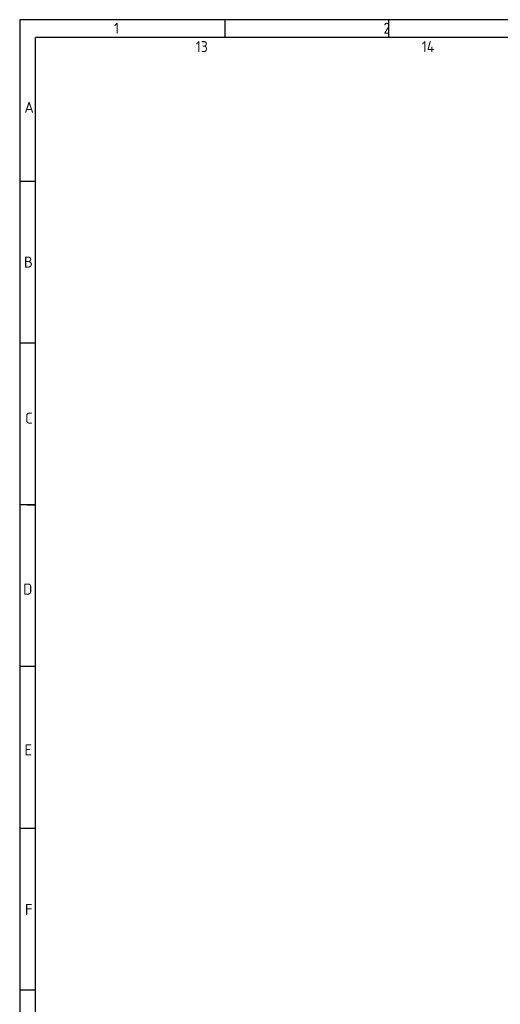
# Model space of a CAD drawing. Header units: millimetres. Extents: x 7 to 819, y 6 to 587.
# Tile 7 of 18: x 7 to 137, y 319 to 587. Entities that reach past the tile are written whole.
import ezdxf

# ---------------------------------------------------------------- set-up
doc = ezdxf.new("R2010")
doc.units = ezdxf.units.MM
doc.layers.add('Default', color=7, linetype='Continuous')

msp = doc.modelspace()

# ---------------------------------------------------------------- linework, layer by layer
at = {"layer": 'Default', "color": 7, "linetype": 'Continuous'}
for p, q in [((6.708, 586.67), (6.708, 14.67)), ((819.1, 586.67), (6.708, 586.67)), ((62.6, 581.809), (62.6, 586.67)), ((107.1, 581.809), (107.1, 586.67)), ((10.978, 322.67), (10.978, 581.809)), ((819.1, 581.809), (10.978, 581.809)), ((10.978, 542.67), (6.708, 542.67)), ((10.978, 498.67), (6.708, 498.67)), ((10.978, 454.67), (6.708, 454.67)), ((8.843, 454.67), (10.978, 454.67)), ((10.978, 410.67), (6.708, 410.67)), ((10.978, 366.67), (6.708, 366.67)), ((10.978, 322.67), (6.708, 322.67)), ((10.978, 278.67), (10.978, 322.67))]:
    msp.add_line(p, q, dxfattribs=at)

# ---------------------------------------------------------------- texts
at = {"layer": 'Default', "char_height": 3, "attachment_point": 1}
for s, insert, width in [('{\\fSolid Edge ISO|b1||i0||c0|p34;\\C7;\\H3.;\\W0.94;1                                          2                                      3                                      4                                   5                                       6                                     7                                   8                                     9                                      10                                 11                                      12                                    13                                  14                                     15                                   16                                     17                                  18}', (32.361, 585.835), 763.84092), ('{\\fSolid Edge ISO|b1||i0||c0|p34;\\C7;\\H3.;\\W1.;A}', (7.967, 564.344), 1.63637), ('{\\fSolid Edge ISO|b1||i0||c0|p34;\\C7;\\H3.;\\W1.;B}', (7.849, 522.241), 1.70456), ('{\\fSolid Edge ISO|b1||i0||c0|p34;\\C7;\\H3.;\\W1.;C}', (8.201, 479.787), 1.56819), ('{\\fSolid Edge ISO|b1||i0||c0|p34;\\C7;\\H3.;\\W1.;D}', (7.673, 433.281), 1.77274), ('{\\fSolid Edge ISO|b1||i0||c0|p34;\\C7;\\H3.;\\W1.;E}', (8.025, 389.505), 1.63637), ('{\\fSolid Edge ISO|b1||i0||c0|p34;\\C7;\\H3.;\\W1.;F}', (8.135, 346.112), 1.70456)]:
    msp.add_mtext(s, dxfattribs=dict(at, insert=insert, width=width))

doc.saveas('drawing.dxf')
